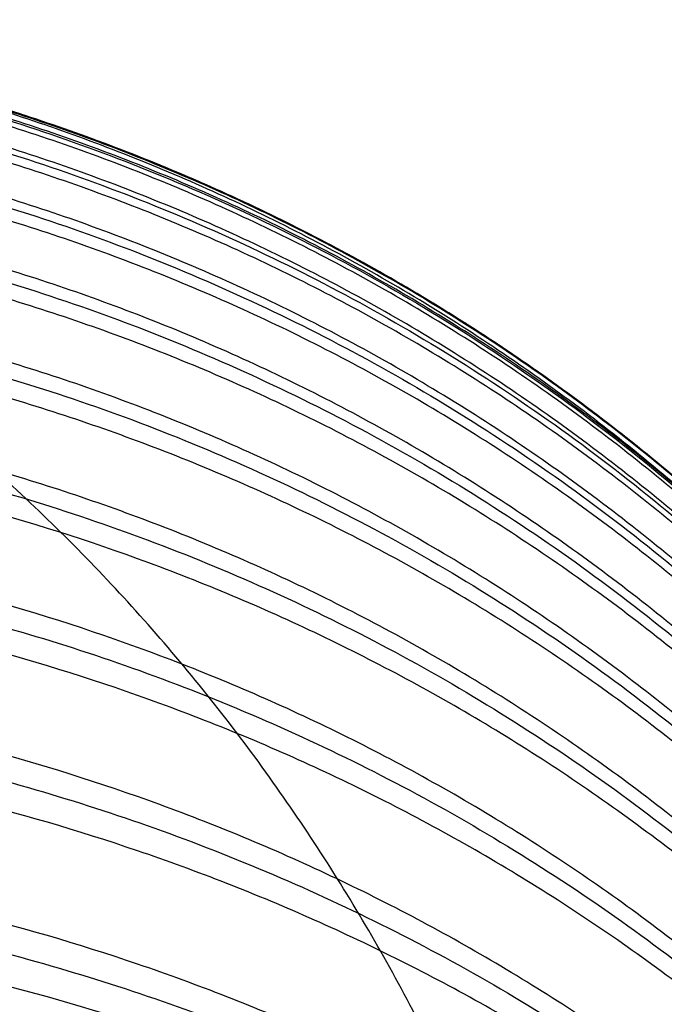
# Model space of a CAD drawing. Header units: millimetres. Extents: x -2489 to -2089, y -61 to 330.
# Tile 253 of 256: x -2098.232 to -2097.569, y 273.869 to 274.883. Entities that reach past the tile are written whole.
import ezdxf

# ---------------------------------------------------------------- set-up
doc = ezdxf.new("R2010")
doc.units = ezdxf.units.MM
doc.layers.add('Default', color=7, linetype='Continuous', true_color=0x000000)

msp = doc.modelspace()

# ---------------------------------------------------------------- linework, layer by layer
at = {"layer": 'Default'}
for points, weights, knots in [([(-2099.448649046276, 270.883056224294, 240.0705083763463), (-2097.589067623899, 270.8830562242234, 240.8067043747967), (-2097.589067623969, 272.8830562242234, 240.8067043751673), (-2097.58906762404, 274.8830562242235, 240.8067043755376), (-2099.448649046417, 274.883056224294, 240.0705083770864)], [1, 0.7071067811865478, 1, 0.7071067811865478, 1], [6.28318530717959, 6.28318530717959, 6.28318530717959, 9.42477796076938, 9.42477796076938, 12.5663706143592, 12.5663706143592, 12.5663706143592]), ([(-2098.847165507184, 270.8830562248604, 236.9169765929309), (-2096.847642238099, 270.8830552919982, 236.9606423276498), (-2096.847642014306, 272.8830552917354, 236.9606748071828), (-2096.847641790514, 274.8830552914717, 236.9607072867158), (-2098.847165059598, 274.8830562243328, 236.9170415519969)], [1.000000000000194, 0.7071067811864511, 1, 0.707106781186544, 1.000000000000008], [-1.039390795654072e-12, -1.039390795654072e-12, -1.039390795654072e-12, 3.14159265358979, 3.14159265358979, 6.283185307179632, 6.283185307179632, 6.283185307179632]), ([(-2098.84716528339, 270.8830562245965, 236.9170086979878), (-2096.84716528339, 270.8830562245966, 236.9170086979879), (-2096.84716528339, 272.8830562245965, 236.9170086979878), (-2096.84716528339, 274.8830562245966, 236.9170086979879), (-2098.84716528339, 274.8830562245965, 236.9170086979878)], [1, 0.7071067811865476, 1, 0.7071067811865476, 1], [6.28318530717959, 6.28318530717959, 6.28318530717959, 9.424777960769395, 9.424777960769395, 12.5663706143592, 12.5663706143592, 12.5663706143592]), ([(-2098.844211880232, 270.8830584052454, 236.9170088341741), (-2096.847165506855, 270.8860074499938, 236.9170089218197), (-2096.84716528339, 272.883056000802, 236.9170091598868), (-2096.847165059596, 274.8830560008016, 236.9170093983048), (-2098.847165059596, 274.8830562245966, 236.9170093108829)], [0.9993891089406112, 0.7074125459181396, 1, 0.7071067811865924, 0.9999999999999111], [0.00327965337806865, 0.00327965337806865, 0.00327965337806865, 3.14159265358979, 3.14159265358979, 6.283185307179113, 6.283185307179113, 6.283185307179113]), ([(-2096.847163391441, 272.3100358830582, 207.2807051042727), (-2096.847163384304, 272.3101084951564, 207.2806621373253), (-2096.847163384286, 272.3101811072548, 207.2806191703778), (-2096.847162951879, 274.0314130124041, 206.2621100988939), (-2098.847162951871, 274.0314106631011, 206.2621052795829)], [0.9999650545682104, 0.9999825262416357, 1, 0.7071067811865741, 0.9999999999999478], [3.141405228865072, 3.141405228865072, 3.141405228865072, 3.14159265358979, 3.14159265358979, 6.283185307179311, 6.283185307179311, 6.283185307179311]), ([(-2096.847163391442, 272.3100358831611, 207.2807051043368), (-2096.847163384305, 272.3101056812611, 207.2806577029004), (-2096.847163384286, 272.3101754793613, 207.2806103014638), (-2096.847162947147, 273.9647035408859, 206.1569836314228), (-2098.84716294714, 273.964706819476, 206.1569876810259)], [0.9999650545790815, 0.999982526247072, 1, 0.7071067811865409, 1.000000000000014], [3.141405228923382, 3.141405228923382, 3.141405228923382, 3.14159265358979, 3.14159265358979, 6.283185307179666, 6.283185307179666, 6.283185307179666])]:
    msp.add_rational_spline(points, weights, degree=2, knots=knots, dxfattribs=at)
for points, weights in [([(-2096.855809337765, 272.8830501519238, 237.3346695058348), (-2096.85581004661, 274.8830492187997, 237.3347019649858), (-2098.855332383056, 274.8830501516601, 237.2910362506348)], [1, 0.7071069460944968, 1]), ([(-2096.847164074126, 272.88305974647, 209.2522647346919), (-2096.847164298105, 274.8830592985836, 209.2522649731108), (-2098.847163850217, 274.8830595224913, 209.2522648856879)], [0.9999999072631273, 0.7071068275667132, 0.9999999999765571]), ([(-2096.847164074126, 272.8830592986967, 209.2522647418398), (-2096.847163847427, 274.8820402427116, 209.1884275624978), (-2098.847163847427, 274.8820404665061, 209.1884274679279)], [1, 0.7071067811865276, 1.000000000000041]), ([(-2096.847164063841, 272.8755451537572, 209.0169617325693), (-2096.84716406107, 274.8745258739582, 208.9531245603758), (-2098.847163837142, 274.8745260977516, 208.9531244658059)], [0.9999999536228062, 0.7071068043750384, 1.000000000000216]), ([(-2096.84716406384, 272.8755451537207, 209.0169617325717), (-2096.847164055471, 274.8663956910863, 208.8258773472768), (-2098.84716383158, 274.8663959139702, 208.8258772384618)], [0.9999999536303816, 0.7071068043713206, 1.000000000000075]), ([(-2096.84716405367, 272.8532144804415, 208.7843051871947), (-2096.847164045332, 274.8440650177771, 208.5932208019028), (-2098.84716382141, 274.8440652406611, 208.5932206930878)], [0.9999999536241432, 0.7071068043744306, 1.000000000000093]), ([(-2096.84716405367, 272.853214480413, 208.7843051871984), (-2096.847164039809, 274.8279677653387, 208.4675267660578), (-2098.847163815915, 274.8279679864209, 208.4675266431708)], [0.9999999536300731, 0.7071068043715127, 0.9999999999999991]), ([(-2096.847164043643, 272.8164152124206, 208.5549035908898), (-2096.847164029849, 274.7911684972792, 208.238125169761), (-2098.847163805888, 274.7911687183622, 208.2381250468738)], [0.9999999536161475, 0.7071068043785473, 0.9999999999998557]), ([(-2096.847164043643, 272.8164152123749, 208.5549035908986), (-2096.847164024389, 274.7672756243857, 208.1142872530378), (-2098.847163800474, 274.767275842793, 208.1142871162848)], [0.999999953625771, 0.7071068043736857, 0.9999999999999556]), ([(-2096.847164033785, 272.765475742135, 208.3293654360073), (-2096.847164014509, 274.7163361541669, 207.8887490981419), (-2098.847163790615, 274.7163363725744, 207.8887489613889)], [0.9999999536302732, 0.7071068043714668, 0.9999999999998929]), ([(-2096.847164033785, 272.7654757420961, 208.3293654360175), (-2096.847164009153, 274.6848263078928, 207.7671443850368), (-2098.847163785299, 274.6848265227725, 207.7671442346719)], [0.999999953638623, 0.7071068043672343, 1.000000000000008]), ([(-2096.847164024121, 272.7007148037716, 208.1082798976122), (-2096.847163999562, 274.6200653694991, 207.5460588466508), (-2098.847163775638, 274.6200655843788, 207.5460586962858)], [0.9999999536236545, 0.7071068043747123, 1.000000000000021]), ([(-2096.847164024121, 272.7007148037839, 208.1082798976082), (-2096.847163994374, 274.5811298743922, 207.4270763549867), (-2098.847163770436, 274.5811300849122, 207.4270761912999)], [0.9999999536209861, 0.7071068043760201, 1.000000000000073]), ([(-2096.847164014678, 272.6224607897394, 207.8922651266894), (-2096.847163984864, 274.5028758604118, 207.2110615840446), (-2098.847163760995, 274.502876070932, 207.2110614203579)], [0.9999999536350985, 0.7071068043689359, 1.000000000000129]), ([(-2096.847164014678, 272.6224607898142, 207.8922651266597), (-2096.847163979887, 274.456851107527, 207.0953891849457), (-2098.847163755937, 274.4568513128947, 207.0953890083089)], [0.9999999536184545, 0.7071068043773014, 1.000000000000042]), ([(-2096.847164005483, 272.531080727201, 207.6819102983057), (-2096.847163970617, 274.3654710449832, 206.8850343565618), (-2098.847163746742, 274.3654712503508, 206.8850341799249)], [0.9999999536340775, 0.7071068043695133, 0.9999999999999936]), ([(-2096.847164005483, 272.5310807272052, 207.6819102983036), (-2096.847163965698, 274.3123180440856, 206.7724089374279), (-2098.847163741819, 274.3123182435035, 206.7724087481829)], [0.9999999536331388, 0.7071068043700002, 0.9999999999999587]), ([(-2096.847163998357, 272.4269494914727, 207.4777853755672), (-2096.847248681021, 274.2081113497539, 206.5683225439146), (-2098.847163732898, 274.208111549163, 206.5683223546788)], [0.9999824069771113, 0.7071155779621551, 1.000000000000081]), ([(-2096.847163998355, 272.4269494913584, 207.4777853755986), (-2096.847248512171, 274.1481082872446, 206.4593195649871), (-2098.847163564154, 274.1481059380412, 206.4593147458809)], [0.9999824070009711, 0.7071155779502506, 1.000000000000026])]:
    msp.add_rational_spline(points, weights, degree=2, dxfattribs=at)
for points, knots in [([(-2098.847165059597, 274.8830562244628, 236.9170415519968), (-2098.681802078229, 274.8831107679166, 236.9188469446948), (-2098.429725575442, 274.8515986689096, 236.9215985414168), (-2098.104398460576, 274.7462672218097, 236.9251486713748), (-2097.863205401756, 274.6312453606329, 236.9277800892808), (-2097.635570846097, 274.4821381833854, 236.9302629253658), (-2097.4284946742, 274.3017290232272, 236.9325208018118), (-2097.248085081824, 274.0946530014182, 236.9344871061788), (-2097.098977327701, 273.8670182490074, 236.9361113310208), (-2096.983954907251, 273.6258246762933, 236.9373632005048), (-2096.878623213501, 273.3004975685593, 236.9385079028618), (-2096.847110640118, 273.0484194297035, 236.9388478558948), (-2096.847165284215, 272.8830558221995, 236.9388445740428)], [-3.150766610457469, -3.150766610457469, -3.150766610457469, -3.150766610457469, -2.653163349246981, -2.392169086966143, -2.124055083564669, -1.8509788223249, -1.575354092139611, -1.299731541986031, -1.026661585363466, -0.7585573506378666, -0.4975753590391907, 0, 0, 0, 0]), ([(-2098.847163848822, 274.8830595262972, 209.2203380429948), (-2098.681799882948, 274.883114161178, 209.2203371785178), (-2098.429720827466, 274.8516012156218, 209.2208402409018), (-2098.104393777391, 274.7462692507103, 209.2225217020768), (-2097.86319996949, 274.6312464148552, 209.2243578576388), (-2097.635565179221, 274.4821382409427, 209.2267381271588), (-2097.428489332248, 274.3017283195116, 209.2296180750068), (-2097.248080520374, 274.0946519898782, 209.2329237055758), (-2097.098973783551, 273.8670174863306, 209.2365575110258), (-2096.98395235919, 273.6258246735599, 209.2404077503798), (-2096.878621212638, 273.3004975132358, 209.2456010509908), (-2096.847109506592, 273.0484219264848, 209.2496250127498), (-2096.847164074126, 272.8830592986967, 209.2522647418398)], [0, 0, 0, 0, 0.4975763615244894, 0.7585602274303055, 1.026668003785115, 1.299743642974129, 1.575374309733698, 1.851009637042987, 2.124098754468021, 2.392227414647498, 2.653237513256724, 3.150873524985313, 3.150873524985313, 3.150873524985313, 3.150873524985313]), ([(-2098.847163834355, 274.8724901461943, 208.8893712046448), (-2098.681797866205, 274.8725448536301, 208.8893677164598), (-2098.429713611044, 274.8410782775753, 208.8913782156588), (-2098.104386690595, 274.7359060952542, 208.8980979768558), (-2097.863191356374, 274.6210569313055, 208.9054360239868), (-2097.635556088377, 274.4721744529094, 208.9149485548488), (-2097.42848090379, 274.2920385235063, 208.9264579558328), (-2097.248073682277, 274.0852778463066, 208.9396684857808), (-2097.098969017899, 273.8579915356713, 208.9541904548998), (-2096.983949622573, 273.6171686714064, 208.9695773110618), (-2096.878619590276, 273.292338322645, 208.9903316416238), (-2096.847109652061, 273.0406529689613, 209.0064125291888), (-2096.847164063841, 272.8755449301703, 209.0169617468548)], [-3.151473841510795, -3.151473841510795, -3.151473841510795, -3.151473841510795, -2.653891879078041, -2.392897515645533, -2.124769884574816, -1.851662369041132, -1.575986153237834, -1.300291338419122, -1.027130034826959, -0.7589190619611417, -0.4978200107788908, 0, 0, 0, 0]), ([(-2098.847163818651, 274.8380086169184, 208.5301185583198), (-2098.681797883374, 274.8380629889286, 208.5301116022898), (-2098.42971371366, 274.8067879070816, 208.5341169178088), (-2098.104386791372, 274.7022556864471, 208.5475040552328), (-2097.863191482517, 274.5881053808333, 208.5621229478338), (-2097.635556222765, 274.4401288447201, 208.5810738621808), (-2097.428481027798, 274.2610890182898, 208.6040029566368), (-2097.248073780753, 274.0555864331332, 208.6303210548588), (-2097.098969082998, 273.8296830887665, 208.6592518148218), (-2096.983949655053, 273.5903255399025, 208.6899056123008), (-2096.878619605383, 273.2674716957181, 208.7312525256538), (-2096.847109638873, 273.0173176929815, 208.7632889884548), (-2096.847164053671, 272.8532142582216, 208.7843052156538)], [-3.151463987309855, -3.151463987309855, -3.151463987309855, -3.151463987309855, -2.653882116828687, -2.392887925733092, -2.124760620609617, -1.851653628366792, -1.575978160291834, -1.30028432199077, -1.027124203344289, -0.7589145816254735, -0.4978169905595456, 0, 0, 0, 0]), ([(-2098.847163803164, 274.7811755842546, 208.1758292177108), (-2098.681797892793, 274.7812294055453, 208.1758188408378), (-2098.429713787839, 274.7502700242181, 208.1817920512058), (-2098.104386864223, 274.6467929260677, 208.2017565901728), (-2097.86319157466, 274.5337948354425, 208.2235580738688), (-2097.63555632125, 274.3873119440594, 208.2518200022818), (-2097.428481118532, 274.2100792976, 208.2860146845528), (-2097.248073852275, 274.0066509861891, 208.3252634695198), (-2097.098969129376, 273.7830278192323, 208.3684085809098), (-2096.983949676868, 273.546086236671, 208.4141233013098), (-2096.878619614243, 273.2264911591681, 208.4757849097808), (-2096.847109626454, 272.9788620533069, 208.5235616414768), (-2096.847164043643, 272.8164149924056, 208.5549036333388)], [-3.151456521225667, -3.151456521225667, -3.151456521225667, -3.151456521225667, -2.653874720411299, -2.39288065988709, -2.124753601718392, -1.851647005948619, -1.575972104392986, -1.300279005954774, -1.027119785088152, -0.7589111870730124, -0.4978147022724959, 0, 0, 0, 0]), ([(-2098.847163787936, 274.7024919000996, 207.8274515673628), (-2098.681797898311, 274.7025449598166, 207.8274378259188), (-2098.429713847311, 274.6720227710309, 207.8353466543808), (-2098.104386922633, 274.5700068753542, 207.8617807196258), (-2097.863191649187, 274.4586044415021, 207.8906469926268), (-2097.63555640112, 274.3141900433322, 207.9280672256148), (-2097.428481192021, 274.1394600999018, 207.9733427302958), (-2097.248073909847, 273.9389043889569, 208.0253101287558), (-2097.098969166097, 273.7184389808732, 208.0824364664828), (-2096.983949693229, 273.4848432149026, 208.1429651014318), (-2096.878619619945, 273.1697611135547, 208.2246082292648), (-2096.847109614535, 272.9256287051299, 208.2878670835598), (-2096.847164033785, 272.765475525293, 208.3293654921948)], [-3.151450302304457, -3.151450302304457, -3.151450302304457, -3.151450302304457, -2.653868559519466, -2.392874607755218, -2.124747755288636, -1.85164148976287, -1.57596706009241, -1.300274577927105, -1.027116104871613, -0.758908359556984, -0.4978127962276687, 0, 0, 0, 0]), ([(-2098.84716377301, 274.6024606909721, 207.4859578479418), (-2098.68179790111, 274.6025127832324, 207.4859408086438), (-2098.429713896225, 274.5725463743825, 207.4957469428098), (-2098.104386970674, 274.4723880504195, 207.5285224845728), (-2097.863191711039, 274.3630141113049, 207.5643137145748), (-2097.635556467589, 274.2212293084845, 207.6107109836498), (-2097.428481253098, 274.0496809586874, 207.6668479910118), (-2097.248073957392, 273.8527770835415, 207.7312822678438), (-2097.098969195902, 273.6363260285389, 207.8021131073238), (-2096.983949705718, 273.4069836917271, 207.8771624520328), (-2096.878619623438, 273.0976387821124, 207.9783916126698), (-2096.847109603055, 272.857951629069, 208.0568261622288), (-2096.847164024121, 272.7007145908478, 208.1082799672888)], [-3.151444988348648, -3.151444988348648, -3.151444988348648, -3.151444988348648, -2.653863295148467, -2.39286943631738, -2.124742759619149, -1.851636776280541, -1.575962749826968, -1.300270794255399, -1.027112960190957, -0.7589059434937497, -0.4978111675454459, 0, 0, 0, 0]), ([(-2098.847163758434, 274.4816646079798, 207.1525086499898), (-2098.681797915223, 274.4817155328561, 207.1524883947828), (-2098.429713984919, 274.4524194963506, 207.1641449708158), (-2098.104387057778, 274.3545017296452, 207.2031053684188), (-2097.8631918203, 274.2475745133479, 207.2456505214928), (-2097.63555658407, 274.1089614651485, 207.3008031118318), (-2097.428481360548, 273.9412506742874, 207.3675333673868), (-2097.248074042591, 273.748751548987, 207.4441266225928), (-2097.098969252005, 273.5371424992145, 207.5283235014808), (-2096.983949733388, 273.3129305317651, 207.6175349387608), (-2096.878619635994, 273.0105056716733, 207.7378664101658), (-2096.847109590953, 272.7761802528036, 207.8311018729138), (-2096.847164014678, 272.6224605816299, 207.8922652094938)], [-3.151436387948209, -3.151436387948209, -3.151436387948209, -3.151436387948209, -2.653854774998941, -2.392861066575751, -2.124734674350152, -1.851629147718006, -1.575955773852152, -1.300264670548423, -1.027107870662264, -0.7589020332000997, -0.4978085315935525, 0, 0, 0, 0]), ([(-2098.847163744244, 274.3406488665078, 206.8278936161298), (-2098.681797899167, 274.3406984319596, 206.8278702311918), (-2098.429713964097, 274.3121845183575, 206.8413272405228), (-2098.104387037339, 274.2168808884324, 206.8863053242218), (-2097.863191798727, 274.1128083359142, 206.9354218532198), (-2097.635556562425, 273.9778958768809, 206.9990931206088), (-2097.428481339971, 273.8146625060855, 207.0761302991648), (-2097.248074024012, 273.6273025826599, 207.1645538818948), (-2097.098969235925, 273.421342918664, 207.2617555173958), (-2096.9839497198, 273.2031168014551, 207.3647462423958), (-2096.878619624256, 272.908765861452, 207.5036636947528), (-2096.84710958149, 272.6806962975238, 207.6112999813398), (-2096.847164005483, 272.531080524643, 207.6819103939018)], [-3.15143694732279, -3.15143694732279, -3.15143694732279, -3.15143694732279, -2.653855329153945, -2.392861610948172, -2.124735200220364, -1.851629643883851, -1.575956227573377, -1.300265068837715, -1.027108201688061, -0.7589022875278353, -0.4978087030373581, 0, 0, 0, 0]), ([(-2098.847163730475, 274.1798050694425, 206.5128847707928), (-2098.681797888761, 274.1798531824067, 206.5128585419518), (-2098.42971396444, 274.1522318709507, 206.5280636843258), (-2098.104387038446, 274.0599113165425, 206.5788840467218), (-2097.863191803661, 273.9590962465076, 206.6343802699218), (-2097.635556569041, 273.8284065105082, 206.7063216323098), (-2097.428481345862, 273.6702822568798, 206.7933648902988), (-2097.248074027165, 273.4887865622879, 206.8932734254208), (-2097.098969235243, 273.2892732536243, 207.0031000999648), (-2096.983949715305, 273.0778773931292, 207.1194677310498), (-2096.878619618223, 272.7927393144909, 207.2764283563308), (-2096.847109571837, 272.5718080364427, 207.3980448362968), (-2096.847163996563, 272.4268750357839, 207.4778263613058)], [-3.151435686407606, -3.151435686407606, -3.151435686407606, -3.151435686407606, -2.653854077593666, -2.3928603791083, -2.124734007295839, -1.851628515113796, -1.575955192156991, -1.300264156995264, -1.027107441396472, -0.7589017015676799, -0.4978083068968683, 0, 0, 0, 0]), ([(-2098.847162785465, 273.9996953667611, 206.2085079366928), (-2098.68179694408, 273.9997416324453, 206.2084785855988), (-2098.429713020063, 273.9731193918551, 206.2253721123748), (-2098.104386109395, 273.8841384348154, 206.2818362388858), (-2097.863190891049, 273.7869703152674, 206.3434956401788), (-2097.635555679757, 273.6610082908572, 206.4234266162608), (-2097.428480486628, 273.5086042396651, 206.5201367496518), (-2097.248073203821, 273.3336742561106, 206.6311410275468), (-2097.098968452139, 273.1413784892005, 206.7531650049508), (-2096.983948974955, 272.9376300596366, 206.8824564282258), (-2096.878618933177, 272.6628071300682, 207.0568491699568), (-2096.847108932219, 272.4498682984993, 207.1919724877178), (-2096.847163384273, 272.3101784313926, 207.2806146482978)], [-3.151436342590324, -3.151436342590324, -3.151436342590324, -3.151436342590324, -2.6538547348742, -2.392861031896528, -2.124734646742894, -1.851629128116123, -1.575955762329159, -1.300264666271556, -1.027107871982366, -0.7589020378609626, -0.4978085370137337, 0, 0, 0, 0])]:
    msp.add_open_spline(points, degree=3, knots=knots, dxfattribs=at)

doc.saveas('drawing.dxf')
